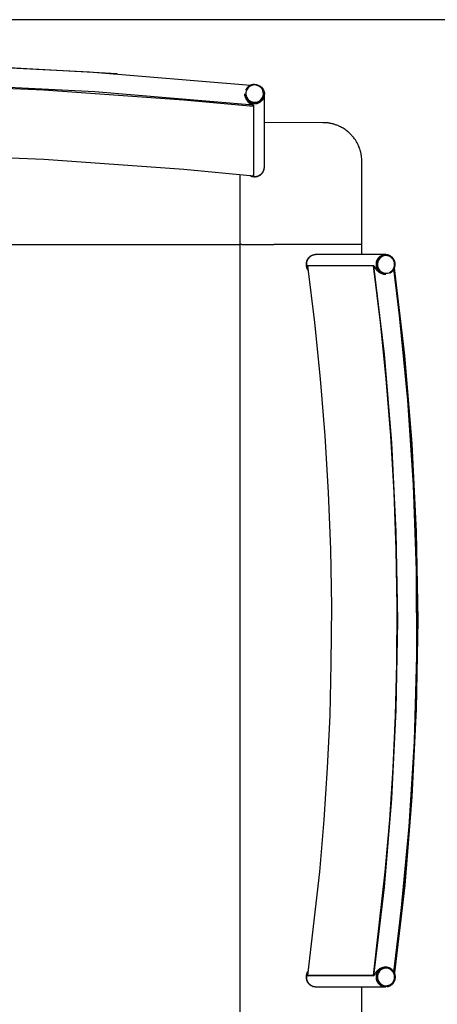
# Model space of a CAD drawing. Header units: millimetres. Extents: x -1470 to 7470, y -12049 to 6674.
# Tile 14 of 59: x 3249 to 3677, y -8387 to -7378. Entities that reach past the tile are written whole.
import ezdxf

# ---------------------------------------------------------------- set-up
doc = ezdxf.new("R2010")
doc.units = ezdxf.units.MM
doc.header["$LTSCALE"] = 10
doc.layers.get('0').update_dxf_attribs({"true_color": 0x000000})

msp = doc.modelspace()

# ---------------------------------------------------------------- linework, layer by layer
at = {"color": 1, "true_color": 0xff0000}
msp.add_lwpolyline([(-1470.5, -9176), (4470.5, -9176), (4470.5, -7377.8), (-1470.5, -7377.8)], close=True, dxfattribs=at)
at = {"color": 18, "linetype": 'Continuous', "lineweight": 25, "true_color": 0x000000}
for points in [[(3349.3, -7433.4), (3182.1, -7424.2), (3014.8, -7420.6), (2847.4, -7422.8), (2680.1, -7430.8), (2513.3, -7444.5)], [(3485.8, -7445.2), (3320.8, -7431.6), (3164.9, -7423.8), (3008.7, -7421.1), (2852.6, -7423.3), (2696.6, -7430.5), (2541, -7442.6), (2514.8, -7445.2)], [(3489, -7465.5), (3326.3, -7451.8), (3163.2, -7443.6), (3000, -7440.9), (2836.8, -7443.6), (2673.7, -7451.8), (2511, -7465.5)], [(2511.1, -7466.5), (2667.3, -7453.3), (2823.7, -7445.1), (2980.4, -7441.9), (3130.6, -7443.6), (3274.1, -7449.6), (3417.4, -7459.8), (3488.9, -7466.5)], [(3490, -7444.1), (3491.9, -7444.3), (3493.7, -7444.8), (3495.4, -7445.7), (3496.9, -7446.8), (3498.1, -7448.2), (3499.1, -7449.9), (3499.7, -7451.6), (3500, -7453.5), (3499.9, -7455.3), (3499.5, -7457.2), (3498.7, -7458.9), (3497.6, -7460.4), (3496.2, -7461.7), (3494.6, -7462.7), (3492.8, -7463.4), (3491, -7463.8), (3489, -7463.8), (3487.2, -7463.4), (3485.4, -7462.7), (3483.8, -7461.7), (3482.4, -7460.4), (3481.3, -7458.9), (3480.5, -7457.2), (3480.1, -7455.3), (3480, -7453.9)], [(3490, -7444.1), (3489.7, -7444.1), (3489.3, -7444.1), (3489, -7444.1), (3488.6, -7444.2), (3488.3, -7444.2), (3488, -7444.3), (3487.6, -7444.4), (3487.3, -7444.5), (3487, -7444.6), (3486.7, -7444.7), (3486.3, -7444.8), (3486, -7444.9), (3485.7, -7445), (3485.4, -7445.2), (3485.1, -7445.4), (3484.8, -7445.5), (3484.5, -7445.7), (3484.2, -7445.9), (3484, -7446.1), (3483.7, -7446.3), (3483.4, -7446.5), (3483.2, -7446.7), (3482.9, -7447), (3482.7, -7447.2), (3482.5, -7447.5), (3482.2, -7447.7), (3482, -7448), (3481.8, -7448.3), (3481.6, -7448.6), (3481.5, -7448.8), (3481.3, -7449.1), (3481.1, -7449.4), (3481, -7449.7)], [(3480, -7453.8), (3480, -7453.9)], [(3480.4, -7456.4), (3480, -7454.5), (3480, -7453.8)], [(3480, -7453.9), (3480, -7454)], [(3480, -7453.9), (3480, -7454.7), (3480.4, -7456.6)], [(3480, -7454), (3480.1, -7455.1), (3480.1, -7455.3), (3480.1, -7455.6), (3480.2, -7455.9), (3480.2, -7456.1), (3480.3, -7456.3), (3480.3, -7456.4), (3480.3, -7456.6), (3480.4, -7456.7), (3480.4, -7457), (3480.5, -7457.3), (3480.6, -7457.6), (3480.7, -7457.9), (3480.9, -7458.2), (3481, -7458.5), (3481.2, -7458.9), (3481.4, -7459.3), (3481.6, -7459.7), (3481.7, -7459.8), (3481.8, -7460), (3481.9, -7460.2), (3482.1, -7460.4), (3482.2, -7460.6), (3482.3, -7460.8), (3482.6, -7461.1), (3482.8, -7461.5), (3483, -7461.7), (3483.2, -7461.9), (3483.4, -7462.1), (3483.6, -7462.3), (3483.8, -7462.5), (3484, -7462.7), (3484.2, -7462.9), (3484.4, -7463), (3484.6, -7463.2), (3484.9, -7463.4), (3485.1, -7463.6), (3485.3, -7463.7), (3485.5, -7463.9), (3485.7, -7464), (3486, -7464.2), (3486.2, -7464.3), (3486.5, -7464.5), (3486.9, -7464.7), (3487.2, -7464.8), (3487.6, -7465), (3487.9, -7465.1), (3488.2, -7465.3), (3488.6, -7465.4), (3488.9, -7465.5), (3489, -7465.5)], [(3480.4, -7456.4), (3480.5, -7456.7), (3480.6, -7457), (3480.7, -7457.4), (3480.8, -7457.7), (3481, -7458), (3481.1, -7458.3), (3481.3, -7458.6), (3481.5, -7458.9), (3481.7, -7459.2), (3481.9, -7459.5), (3482.1, -7459.8), (3482.3, -7460), (3482.5, -7460.3), (3482.8, -7460.6), (3483, -7460.8), (3483.3, -7461.1), (3483.5, -7461.3), (3483.8, -7461.5), (3484.1, -7461.7), (3484.4, -7461.9), (3484.6, -7462.1), (3484.9, -7462.3), (3485.2, -7462.5), (3485.6, -7462.6), (3485.9, -7462.8), (3486.2, -7462.9), (3486.5, -7463), (3486.8, -7463.1), (3487.2, -7463.2), (3487.5, -7463.3), (3487.8, -7463.4), (3488.2, -7463.5), (3488.5, -7463.5), (3488.9, -7463.6), (3489.2, -7463.6), (3489.6, -7463.6), (3489.9, -7463.7), (3490.3, -7463.6), (3490.6, -7463.6), (3491, -7463.6), (3491.3, -7463.6), (3491.7, -7463.5), (3492, -7463.4), (3492.3, -7463.4), (3492.7, -7463.3), (3493, -7463.2), (3493.3, -7463.1), (3493.7, -7463), (3494, -7462.8), (3494.3, -7462.7), (3494.6, -7462.5), (3494.9, -7462.4), (3495.2, -7462.2), (3495.5, -7462), (3495.8, -7461.8), (3496.1, -7461.6), (3496.3, -7461.4), (3496.6, -7461.1), (3496.9, -7460.9), (3497.1, -7460.7), (3497.4, -7460.4), (3497.6, -7460.2), (3497.8, -7459.9), (3498, -7459.6), (3498.2, -7459.3), (3498.4, -7459), (3498.6, -7458.7), (3498.8, -7458.4), (3498.9, -7458.1), (3499.1, -7457.8), (3499.2, -7457.5), (3499.4, -7457.2), (3499.5, -7456.8), (3499.6, -7456.5), (3499.7, -7456.2), (3499.8, -7455.8), (3499.8, -7455.5), (3499.9, -7455.2), (3499.9, -7454.8), (3500, -7454.5), (3500, -7454.1), (3500, -7453.8)], [(3480.4, -7456.6), (3480.5, -7456.9), (3480.6, -7457.2), (3480.7, -7457.5), (3480.8, -7457.9), (3481, -7458.2), (3481.1, -7458.5), (3481.3, -7458.8), (3481.5, -7459.1), (3481.7, -7459.4), (3481.9, -7459.7), (3482.1, -7460), (3482.3, -7460.2), (3482.5, -7460.5), (3482.8, -7460.7), (3483, -7461), (3483.3, -7461.2), (3483.5, -7461.5), (3483.8, -7461.7), (3484.1, -7461.9), (3484.4, -7462.1), (3484.6, -7462.3), (3484.9, -7462.5), (3485.2, -7462.6), (3485.6, -7462.8), (3485.9, -7462.9), (3486.2, -7463.1), (3486.5, -7463.2), (3486.8, -7463.3), (3487.2, -7463.4), (3487.5, -7463.5), (3487.8, -7463.6), (3488.2, -7463.7), (3488.5, -7463.7), (3488.9, -7463.8), (3489.2, -7463.8), (3489.6, -7463.8), (3489.9, -7463.8), (3490.3, -7463.8), (3490.6, -7463.8), (3491, -7463.8), (3491.3, -7463.7), (3491.7, -7463.7), (3492, -7463.6), (3492.3, -7463.5), (3492.7, -7463.5), (3493, -7463.4), (3493.3, -7463.2), (3493.7, -7463.1), (3494, -7463), (3494.3, -7462.8), (3494.6, -7462.7), (3494.9, -7462.5), (3495.2, -7462.4), (3495.5, -7462.2), (3495.8, -7462), (3496.1, -7461.8), (3496.3, -7461.5), (3496.6, -7461.3), (3496.9, -7461.1), (3497.1, -7460.8), (3497.4, -7460.6), (3497.6, -7460.3), (3497.8, -7460.1), (3498, -7459.8), (3498.2, -7459.5), (3498.4, -7459.2), (3498.6, -7458.9), (3498.8, -7458.6), (3498.9, -7458.3), (3499.1, -7458), (3499.2, -7457.7), (3499.4, -7457.3), (3499.5, -7457), (3499.6, -7456.7), (3499.7, -7456.4), (3499.8, -7456), (3499.8, -7455.7), (3499.9, -7455.3), (3499.9, -7455), (3500, -7454.6), (3500, -7454.3), (3500, -7453.9)], [(3500, -7453.9), (3500, -7453.8)], [(3500, -7528.6), (3500, -7453.9)], [(3488.9, -7466.5), (3489, -7465.5)], [(3488.9, -7466.5), (3488.9, -7537.7)], [(3489, -7465.5), (3489, -7536.7)], [(3600, -7608.2), (3599.9, -7525.4), (3599.9, -7522.5), (3599.8, -7521.2), (3599.8, -7519.9), (3599.6, -7518.6), (3599.5, -7517.3), (3599.3, -7516.5), (3599.2, -7515.7), (3599, -7514.9), (3598.9, -7514.2), (3598.7, -7513.4), (3598.5, -7512.6), (3598.3, -7511.9), (3598, -7511.1), (3597.8, -7510.4), (3597.5, -7509.6), (3597.2, -7508.9), (3597, -7508.1), (3596.6, -7507.4), (3596.3, -7506.7), (3596, -7505.9), (3595.6, -7505.2), (3595.3, -7504.5), (3594.9, -7503.8), (3594.5, -7503.1), (3594, -7502.4), (3593.6, -7501.7), (3593.2, -7501), (3592.7, -7500.3), (3592.2, -7499.7), (3591.7, -7499), (3591.2, -7498.3), (3590.7, -7497.7), (3590.1, -7497.1), (3589.6, -7496.4), (3589, -7495.8), (3588.4, -7495.2), (3587.8, -7494.6), (3587, -7493.8), (3586.2, -7493.1), (3585.3, -7492.3), (3584.4, -7491.6), (3583.5, -7490.9), (3582.6, -7490.3), (3581.7, -7489.7), (3580.8, -7489.1), (3579.9, -7488.6), (3579, -7488.1), (3578.1, -7487.6), (3577.1, -7487.1), (3576.5, -7486.8), (3575.8, -7486.5), (3575.1, -7486.2), (3574.4, -7486), (3573.7, -7485.7), (3573, -7485.5), (3572.3, -7485.2), (3571.6, -7485), (3570.9, -7484.8), (3570.1, -7484.6), (3569.3, -7484.4), (3568.5, -7484.2), (3567.8, -7484), (3567, -7483.9), (3566.2, -7483.7), (3565.4, -7483.6), (3564.7, -7483.5), (3564, -7483.5), (3562.6, -7483.4), (3561.2, -7483.3), (3559.8, -7483.3), (3500, -7483.2)], [(2511.1, -7537.7), (2667.3, -7524.5), (2823.7, -7516.3), (2980.4, -7513.2), (3130.6, -7514.9), (3274.1, -7520.8), (3417.4, -7531), (3488.9, -7537.7)], [(3485.1, -7537.4), (3485.4, -7537.5), (3485.7, -7537.7), (3486, -7537.8), (3486.4, -7538), (3486.7, -7538.1), (3487, -7538.2), (3487.3, -7538.3), (3487.7, -7538.4), (3488, -7538.5), (3488.4, -7538.5), (3488.7, -7538.6), (3489, -7538.6), (3489.4, -7538.6), (3489.7, -7538.7), (3490.1, -7538.7), (3490.4, -7538.7), (3490.8, -7538.6), (3491.1, -7538.6), (3491.4, -7538.6), (3491.8, -7538.5), (3492.1, -7538.4), (3492.5, -7538.4), (3492.8, -7538.3), (3493.1, -7538.2), (3493.4, -7538.1), (3493.8, -7537.9), (3494.1, -7537.8), (3494.4, -7537.6), (3494.7, -7537.5), (3495, -7537.3), (3495.3, -7537.1), (3495.6, -7537), (3495.9, -7536.8), (3496.2, -7536.6), (3496.4, -7536.3), (3496.7, -7536.1), (3496.9, -7535.9), (3497.2, -7535.6), (3497.4, -7535.4), (3497.6, -7535.1), (3497.9, -7534.9), (3498.1, -7534.6), (3498.3, -7534.3), (3498.5, -7534), (3498.6, -7533.7), (3498.8, -7533.4), (3499, -7533.1), (3499.1, -7532.8), (3499.2, -7532.5), (3499.4, -7532.2), (3499.5, -7531.8), (3499.6, -7531.5), (3499.7, -7531.2), (3499.8, -7530.8), (3499.8, -7530.5), (3499.9, -7530.2), (3499.9, -7529.8), (3500, -7529.5), (3500, -7529.1), (3500, -7528.8)], [(3485.8, -7537.5), (3486.1, -7537.7), (3486.4, -7537.8), (3486.7, -7537.9), (3487.1, -7538), (3487.4, -7538.1), (3487.7, -7538.2), (3488.1, -7538.3), (3488.4, -7538.4), (3488.7, -7538.4), (3489.1, -7538.4), (3489.4, -7538.5), (3489.8, -7538.5), (3490.1, -7538.5), (3490.5, -7538.5), (3490.8, -7538.5), (3491.1, -7538.4), (3491.5, -7538.4), (3491.8, -7538.3), (3492.2, -7538.2), (3492.5, -7538.2), (3492.8, -7538.1), (3493.2, -7538), (3493.5, -7537.9), (3493.8, -7537.7), (3494.1, -7537.6), (3494.4, -7537.5), (3494.7, -7537.3), (3495, -7537.1), (3495.3, -7536.9), (3495.6, -7536.8), (3495.9, -7536.6), (3496.2, -7536.4), (3496.4, -7536.1), (3496.7, -7535.9), (3496.9, -7535.7), (3497.2, -7535.4), (3497.4, -7535.2), (3497.6, -7534.9), (3497.9, -7534.7), (3498.1, -7534.4), (3498.3, -7534.1), (3498.5, -7533.8), (3498.6, -7533.5), (3498.8, -7533.2), (3499, -7532.9), (3499.1, -7532.6), (3499.2, -7532.3), (3499.4, -7532), (3499.5, -7531.7), (3499.6, -7531.3), (3499.7, -7531), (3499.8, -7530.7), (3499.8, -7530.3), (3499.9, -7530), (3499.9, -7529.6), (3500, -7529.3), (3500, -7529), (3500, -7528.6)], [(3485.8, -7537.5), (3486.1, -7537.7), (3486.4, -7537.8), (3486.7, -7537.9), (3487.1, -7538), (3487.4, -7538.1), (3487.7, -7538.2), (3488.1, -7538.3), (3488.4, -7538.4), (3488.7, -7538.4), (3489.1, -7538.4), (3489.4, -7538.5), (3489.8, -7538.5), (3490.1, -7538.5), (3490.5, -7538.5), (3490.8, -7538.4), (3491.1, -7538.4), (3491.5, -7538.4), (3491.8, -7538.3), (3492.2, -7538.2), (3492.5, -7538.2), (3492.8, -7538.1), (3493.2, -7538), (3493.5, -7537.9), (3493.8, -7537.7), (3494.1, -7537.6), (3494.4, -7537.5), (3494.7, -7537.3), (3495, -7537.1), (3495.3, -7536.9), (3495.6, -7536.8), (3495.9, -7536.6), (3496.2, -7536.4), (3496.4, -7536.1), (3496.7, -7535.9), (3496.9, -7535.7), (3497.2, -7535.4), (3497.4, -7535.2), (3497.6, -7534.9), (3497.9, -7534.7), (3498.1, -7534.4), (3498.3, -7534.1), (3498.5, -7533.8), (3498.6, -7533.5), (3498.8, -7533.2), (3499, -7532.9), (3499.1, -7532.6), (3499.2, -7532.3), (3499.4, -7532), (3499.5, -7531.7), (3499.6, -7531.3), (3499.7, -7531), (3499.8, -7530.7), (3499.8, -7530.3), (3499.9, -7530), (3499.9, -7529.6), (3500, -7529.3), (3500, -7529), (3500, -7528.6)], [(3500, -7528.8), (3500, -7528.6)], [(3475, -7536.4), (3475, -7606.2)], [(3475, -7536.4), (3475, -7573.5)], [(3488.9, -7537.7), (3489, -7536.7)], [(2575, -7608.2), (3474.8, -7608.2)], [(3475, -7606.2), (3475, -7608.2)], [(3475, -7608.2), (3475, -8953.2)], [(3476.4, -7608.2), (3476, -7608.2)], [(3477, -7608.2), (3476.4, -7608.2)], [(3477, -7608.2), (3509.6, -7608.2)], [(3590, -7608.2), (3509.6, -7608.2)], [(3600, -7608.2), (3590, -7608.2)], [(3600, -7618.5), (3600, -7608.2)], [(3552.5, -7618.5), (3552.2, -7618.5), (3551.9, -7618.6), (3551.5, -7618.6), (3551.2, -7618.6), (3550.8, -7618.7), (3550.5, -7618.8), (3550.1, -7618.9), (3549.8, -7619), (3549.5, -7619.1), (3549.2, -7619.2), (3548.8, -7619.3), (3548.5, -7619.5), (3548.2, -7619.6), (3547.9, -7619.8), (3547.6, -7619.9), (3547.3, -7620.1), (3547, -7620.3), (3546.7, -7620.5), (3546.5, -7620.7), (3546.2, -7621), (3545.9, -7621.2), (3545.7, -7621.4), (3545.4, -7621.7), (3545.2, -7621.9), (3545, -7622.2), (3544.8, -7622.5), (3544.6, -7622.8), (3544.4, -7623.1), (3544.2, -7623.3), (3544, -7623.6), (3543.8, -7624), (3543.7, -7624.3), (3543.6, -7624.6), (3543.4, -7624.9), (3543.3, -7625.2), (3543.2, -7625.6), (3543.1, -7625.9), (3543, -7626.2), (3542.9, -7626.6), (3542.9, -7626.9), (3542.8, -7627.3), (3542.8, -7627.6), (3542.8, -7627.9), (3542.7, -7628.3), (3542.7, -7628.6), (3542.8, -7629), (3542.8, -7629.3), (3542.8, -7629.7), (3542.9, -7630), (3542.9, -7630.4), (3543, -7630.7), (3543.1, -7631), (3543.2, -7631.4), (3543.3, -7631.7), (3543.4, -7632), (3543.5, -7632.4), (3543.6, -7632.7), (3543.8, -7633), (3543.9, -7633.3), (3544.1, -7633.6), (3544.3, -7633.9), (3544.5, -7634.2), (3544.7, -7634.5)], [(3552.8, -7618.5), (3552.4, -7618.5), (3552.1, -7618.6), (3551.7, -7618.6), (3551.4, -7618.6), (3551, -7618.7), (3550.7, -7618.8), (3550.4, -7618.9), (3550, -7619), (3549.7, -7619.1), (3549.4, -7619.2), (3549.1, -7619.3), (3548.8, -7619.4), (3548.4, -7619.6), (3548.1, -7619.8), (3547.8, -7619.9), (3547.5, -7620.1), (3547.3, -7620.3), (3547, -7620.5), (3546.7, -7620.7), (3546.4, -7620.9), (3546.2, -7621.2), (3545.9, -7621.4), (3545.7, -7621.6), (3545.5, -7621.9), (3545.2, -7622.2), (3545, -7622.4), (3544.8, -7622.7), (3544.6, -7623), (3544.4, -7623.3), (3544.3, -7623.6), (3544.1, -7623.9), (3543.9, -7624.2), (3543.8, -7624.5), (3543.7, -7624.8), (3543.5, -7625.1), (3543.4, -7625.5), (3543.3, -7625.8), (3543.2, -7626.1), (3543.2, -7626.5), (3543.1, -7626.8), (3543, -7627.2), (3543, -7627.5), (3543, -7627.8), (3543, -7628.2), (3543, -7628.5), (3543, -7628.9), (3543, -7629.2), (3543, -7629.6), (3543.1, -7629.9), (3543.1, -7630.2), (3543.2, -7630.6), (3543.2, -7630.9), (3543.3, -7631.3), (3543.4, -7631.6), (3543.5, -7631.9), (3543.7, -7632.2), (3543.8, -7632.5), (3543.9, -7632.9), (3544.1, -7633.2), (3544.3, -7633.5), (3544.4, -7633.8), (3544.6, -7634.1)], [(3552.8, -7618.5), (3552.4, -7618.5), (3552.1, -7618.6), (3551.7, -7618.6), (3551.4, -7618.7), (3551, -7618.7), (3550.7, -7618.8), (3550.3, -7618.9), (3550, -7619), (3549.7, -7619.1), (3549.4, -7619.2), (3549, -7619.3), (3548.7, -7619.5), (3548.4, -7619.6), (3548.1, -7619.8), (3547.8, -7620), (3547.5, -7620.2), (3547.2, -7620.3), (3546.9, -7620.6), (3546.7, -7620.8), (3546.4, -7621), (3546.1, -7621.2), (3545.9, -7621.5), (3545.6, -7621.7), (3545.4, -7622), (3545.2, -7622.3), (3545, -7622.5), (3544.8, -7622.8), (3544.6, -7623.1), (3544.4, -7623.4), (3544.2, -7623.7), (3544, -7624), (3543.9, -7624.3), (3543.8, -7624.6), (3543.6, -7625), (3543.5, -7625.3), (3543.4, -7625.6), (3543.3, -7626), (3543.2, -7626.3), (3543.1, -7626.6), (3543.1, -7627), (3543, -7627.3), (3543, -7627.7), (3543, -7628), (3543, -7628.4), (3543, -7628.7), (3543, -7629.1), (3543, -7629.4), (3543, -7629.8), (3543.1, -7630.1), (3543.2, -7630.5), (3543.2, -7630.8), (3543.3, -7631.1), (3543.4, -7631.5), (3543.5, -7631.8), (3543.6, -7632.1), (3543.8, -7632.5), (3543.9, -7632.8), (3544.1, -7633.1), (3544.2, -7633.4), (3544.4, -7633.7), (3544.6, -7634), (3544.8, -7634.3)], [(3552.8, -7618.5), (3552.5, -7618.5)], [(3624.2, -7618.5), (3552.8, -7618.5)], [(3624.2, -7618.5), (3623.8, -7618.5), (3623.5, -7618.6), (3623.1, -7618.6), (3622.8, -7618.6), (3622.5, -7618.7), (3622.1, -7618.8), (3621.8, -7618.9), (3621.4, -7619), (3621.1, -7619.1), (3620.8, -7619.2), (3620.5, -7619.3), (3620.2, -7619.5), (3619.8, -7619.6), (3619.5, -7619.8), (3619.2, -7619.9), (3618.9, -7620.1), (3618.6, -7620.3), (3618.4, -7620.5), (3618.1, -7620.7), (3617.8, -7621), (3617.6, -7621.2), (3617.3, -7621.4), (3617.1, -7621.7), (3616.8, -7621.9), (3616.6, -7622.2), (3616.4, -7622.5), (3616.2, -7622.8), (3616, -7623), (3615.8, -7623.3), (3615.6, -7623.6), (3615.5, -7624), (3615.3, -7624.3), (3615.2, -7624.6), (3615, -7624.9), (3614.9, -7625.2), (3614.8, -7625.6), (3614.7, -7625.9), (3614.6, -7626.2), (3614.6, -7626.6), (3614.5, -7626.9), (3614.5, -7627.3), (3614.4, -7627.6), (3614.4, -7627.9), (3614.4, -7628.3), (3614.4, -7628.6), (3614.4, -7629), (3614.4, -7629.3), (3614.4, -7629.7), (3614.5, -7630), (3614.5, -7630.4), (3614.6, -7630.7), (3614.7, -7631), (3614.8, -7631.4), (3614.9, -7631.7), (3615, -7632), (3615.1, -7632.4), (3615.3, -7632.7), (3615.4, -7633), (3615.6, -7633.3), (3615.8, -7633.6), (3615.9, -7633.9), (3616.1, -7634.2), (3616.3, -7634.5), (3616.5, -7634.7), (3616.8, -7635), (3617, -7635.3), (3617.2, -7635.5), (3617.5, -7635.8), (3617.7, -7636), (3618, -7636.2), (3618.3, -7636.5), (3618.5, -7636.7), (3618.8, -7636.9), (3619.1, -7637), (3619.4, -7637.2), (3619.7, -7637.4), (3620, -7637.5), (3620.4, -7637.7), (3620.7, -7637.8), (3621, -7637.9), (3621.3, -7638.1), (3621.7, -7638.2), (3622, -7638.2), (3622.3, -7638.3), (3622.7, -7638.4), (3623, -7638.4), (3623.4, -7638.5), (3623.7, -7638.5)], [(3624.2, -7618.5), (3623.8, -7618.5), (3623.5, -7618.6), (3623.1, -7618.6), (3622.8, -7618.6), (3622.5, -7618.7), (3622.1, -7618.8), (3621.8, -7618.9), (3621.4, -7619), (3621.1, -7619.1), (3620.8, -7619.2), (3620.5, -7619.3), (3620.1, -7619.5), (3619.8, -7619.6), (3619.5, -7619.8), (3619.2, -7620), (3618.9, -7620.1), (3618.6, -7620.3), (3618.3, -7620.5), (3618.1, -7620.8), (3617.8, -7621), (3617.5, -7621.2), (3617.3, -7621.5), (3617.1, -7621.7), (3616.8, -7622), (3616.6, -7622.2), (3616.4, -7622.5), (3616.2, -7622.8), (3616, -7623.1), (3615.8, -7623.4), (3615.6, -7623.7), (3615.5, -7624), (3615.3, -7624.3), (3615.2, -7624.6), (3615, -7624.9), (3614.9, -7625.3), (3614.8, -7625.6), (3614.7, -7625.9), (3614.6, -7626.3), (3614.6, -7626.6), (3614.5, -7627), (3614.4, -7627.3), (3614.4, -7627.7), (3614.4, -7628), (3614.4, -7628.3), (3614.4, -7628.7), (3614.4, -7629), (3614.4, -7629.4), (3614.4, -7629.7), (3614.5, -7630.1), (3614.6, -7630.4), (3614.6, -7630.8), (3614.7, -7631.1), (3614.8, -7631.4), (3614.9, -7631.8), (3615, -7632.1), (3615.2, -7632.4), (3615.3, -7632.7), (3615.5, -7633.1), (3615.6, -7633.4), (3615.8, -7633.7), (3616, -7634), (3616.2, -7634.3), (3616.4, -7634.5), (3616.6, -7634.8), (3616.8, -7635.1), (3617.1, -7635.3), (3617.3, -7635.6), (3617.5, -7635.8), (3617.8, -7636.1), (3618.1, -7636.3), (3618.3, -7636.5), (3618.6, -7636.7), (3618.9, -7636.9), (3619.2, -7637.1), (3619.5, -7637.3), (3619.8, -7637.4), (3620.1, -7637.6), (3620.5, -7637.7), (3620.8, -7637.9), (3621.1, -7638), (3621.4, -7638.1), (3621.8, -7638.2), (3622.1, -7638.3), (3622.5, -7638.3), (3622.8, -7638.4), (3623.1, -7638.4), (3623.5, -7638.5), (3623.8, -7638.5), (3624.2, -7638.5)], [(3624.4, -7618.5), (3624.1, -7618.5), (3623.7, -7618.6), (3623.4, -7618.6), (3623, -7618.6), (3622.7, -7618.7), (3622.3, -7618.8), (3622, -7618.9), (3621.7, -7618.9), (3621.4, -7619.1), (3621, -7619.2), (3620.7, -7619.3), (3620.4, -7619.4), (3620.1, -7619.6), (3619.8, -7619.7), (3619.5, -7619.9), (3619.2, -7620.1), (3618.9, -7620.3), (3618.6, -7620.5), (3618.3, -7620.7), (3618.1, -7620.9), (3617.8, -7621.2), (3617.6, -7621.4), (3617.3, -7621.6), (3617.1, -7621.9), (3616.9, -7622.2), (3616.6, -7622.4), (3616.4, -7622.7), (3616.2, -7623), (3616.1, -7623.3), (3615.9, -7623.6), (3615.7, -7623.9), (3615.6, -7624.2), (3615.4, -7624.5), (3615.3, -7624.8), (3615.2, -7625.1), (3615.1, -7625.5), (3615, -7625.8), (3614.9, -7626.1), (3614.8, -7626.5), (3614.7, -7626.8), (3614.7, -7627.1), (3614.6, -7627.5), (3614.6, -7627.8), (3614.6, -7628.2), (3614.6, -7628.5), (3614.6, -7628.9), (3614.6, -7629.2), (3614.6, -7629.6), (3614.7, -7629.9), (3614.7, -7630.2), (3614.8, -7630.6), (3614.9, -7630.9), (3615, -7631.3), (3615.1, -7631.6), (3615.2, -7631.9), (3615.3, -7632.2), (3615.4, -7632.5), (3615.6, -7632.9), (3615.7, -7633.2), (3615.9, -7633.5), (3616.1, -7633.8), (3616.2, -7634.1), (3616.4, -7634.3), (3616.6, -7634.6), (3616.9, -7634.9), (3617.1, -7635.2), (3617.3, -7635.4), (3617.6, -7635.7), (3617.8, -7635.9), (3618.1, -7636.1), (3618.3, -7636.3), (3618.6, -7636.6), (3618.9, -7636.8), (3619.2, -7636.9), (3619.5, -7637.1), (3619.8, -7637.3), (3620.1, -7637.5), (3620.4, -7637.6), (3620.7, -7637.7), (3621, -7637.9), (3621.4, -7638), (3621.7, -7638.1), (3622, -7638.2), (3622.3, -7638.3), (3622.7, -7638.3), (3623, -7638.4), (3623.4, -7638.5), (3623.7, -7638.5), (3624.1, -7638.5), (3624.4, -7638.5)], [(3624.4, -7618.5), (3624.2, -7618.5)], [(3628.6, -7637.5), (3628.9, -7637.3), (3629.2, -7637.1), (3629.5, -7636.9), (3629.7, -7636.7), (3630, -7636.5), (3630.3, -7636.3), (3630.6, -7636.1), (3630.8, -7635.9), (3631.1, -7635.6), (3631.3, -7635.4), (3631.5, -7635.1), (3631.8, -7634.8), (3632, -7634.6), (3632.2, -7634.3), (3632.4, -7634), (3632.6, -7633.7), (3632.7, -7633.4), (3632.9, -7633.1), (3633.1, -7632.8), (3633.2, -7632.5), (3633.3, -7632.1), (3633.4, -7631.8), (3633.5, -7631.5), (3633.6, -7631.1), (3633.7, -7630.8), (3633.8, -7630.5), (3633.9, -7630.1), (3633.9, -7629.8), (3633.9, -7629.4), (3634, -7629.1), (3634, -7628.7), (3634, -7628.4), (3634, -7628), (3633.9, -7627.7), (3633.9, -7627.3), (3633.9, -7627), (3633.8, -7626.6), (3633.7, -7626.3), (3633.6, -7626), (3633.5, -7625.6), (3633.4, -7625.3), (3633.3, -7625), (3633.2, -7624.6), (3633, -7624.3), (3632.9, -7624), (3632.7, -7623.7), (3632.6, -7623.4), (3632.4, -7623.1), (3632.2, -7622.8), (3632, -7622.5), (3631.8, -7622.3), (3631.5, -7622), (3631.3, -7621.7), (3631.1, -7621.5), (3630.8, -7621.2), (3630.6, -7621), (3630.3, -7620.8), (3630, -7620.6), (3629.7, -7620.4), (3629.4, -7620.2), (3629.1, -7620), (3628.8, -7619.8), (3628.5, -7619.6), (3628.2, -7619.5), (3627.9, -7619.3), (3627.6, -7619.2), (3627.3, -7619.1), (3626.9, -7619), (3626.6, -7618.9), (3626.3, -7618.8), (3625.9, -7618.7), (3625.6, -7618.7), (3625.2, -7618.6), (3624.9, -7618.6), (3624.5, -7618.5), (3624.2, -7618.5)], [(3544.3, -7630), (3545.3, -7629.9)], [(3611.4, -7630), (3544.3, -7630)], [(3544.3, -7630), (3551.4, -7687.9), (3557.3, -7745.9), (3562, -7804.1), (3565.4, -7862.3), (3567.6, -7920.6), (3568.6, -7978.9), (3568.2, -8037.3), (3566.9, -8090.7), (3564.4, -8144.2), (3561, -8197.5), (3556.4, -8250.8), (3544.3, -8357)], [(3612.3, -7629.9), (3545.3, -7629.9)], [(3611.4, -7630), (3612.3, -7629.9)], [(3611.4, -7630), (3618.5, -7687.9), (3624.4, -7745.9), (3629.1, -7804.1), (3632.5, -7862.3), (3634.7, -7920.6), (3635.7, -7978.9), (3635.3, -8037.3), (3634, -8090.7), (3631.5, -8144.2), (3628.1, -8197.5), (3623.5, -8250.8), (3611.4, -8357)], [(3612.3, -8357.2), (3623, -8266.6), (3630.6, -8175.7), (3635.1, -8084.7), (3636.7, -7993.5), (3635.1, -7902.4), (3630.6, -7811.3), (3623, -7720.4), (3612.3, -7629.9)], [(3612.3, -7629.9), (3612.5, -7630.2), (3612.6, -7630.5), (3612.7, -7630.7), (3612.8, -7631), (3613, -7631.3), (3613.1, -7631.6), (3613.2, -7631.8), (3613.4, -7632.1), (3613.6, -7632.4), (3613.8, -7632.7), (3613.9, -7632.9), (3614.1, -7633.2), (3614.3, -7633.5), (3614.6, -7633.7), (3614.8, -7634), (3615, -7634.2), (3615.3, -7634.6), (3615.7, -7634.9), (3616, -7635.2), (3616.4, -7635.6), (3616.6, -7635.7), (3616.8, -7635.9), (3617, -7636), (3617.2, -7636.2), (3617.4, -7636.3), (3617.6, -7636.5), (3617.8, -7636.6), (3618.1, -7636.7), (3618.4, -7636.9), (3618.7, -7637.1), (3619.1, -7637.3), (3619.5, -7637.5), (3619.8, -7637.6), (3620.2, -7637.8), (3620.6, -7637.9), (3621, -7638), (3621.3, -7638.1), (3621.6, -7638.2), (3622, -7638.3), (3622.1, -7638.4), (3622.3, -7638.4), (3622.5, -7638.4), (3622.6, -7638.4), (3622.8, -7638.5), (3622.9, -7638.5), (3623.1, -7638.5), (3623.3, -7638.5), (3623.4, -7638.5), (3623.5, -7638.5), (3623.6, -7638.5), (3623.7, -7638.5), (3624.1, -7638.5)], [(3632.5, -7633.5), (3638.9, -7685), (3644.9, -7743.1), (3649.7, -7801.2), (3653.2, -7859.4), (3655.4, -7917.7), (3656.4, -7976.1), (3656.2, -8034.4), (3654.9, -8087.9), (3652.5, -8141.3), (3649.1, -8194.6), (3644.7, -8247.9), (3632.7, -8353.6)], [(3632.7, -8353.7), (3640.3, -8291.2), (3648.4, -8204.2), (3653.7, -8116.9), (3656.2, -8029.6), (3655.9, -7942.2), (3652.9, -7854.8), (3647.1, -7767.6), (3638.6, -7680.7), (3632.7, -7633.1)], [(3633.6, -8354.3), (3644.1, -8264.4), (3651.5, -8174.1), (3656, -8083.7), (3657.5, -7993.1), (3655.9, -7902.6), (3651.4, -7812.2), (3643.9, -7721.9), (3633.3, -7632)], [(3623.7, -7638.5), (3624.2, -7638.5)], [(3624.2, -7638.5), (3624.4, -7638.5)], [(3624.2, -7638.5), (3624.2, -7638.5)], [(3624.2, -8348.6), (3623.2, -8348.6), (3623, -8348.6), (3622.8, -8348.6), (3622.6, -8348.7), (3622.3, -8348.7), (3622.2, -8348.7), (3622, -8348.7), (3621.9, -8348.8), (3621.7, -8348.8), (3621.4, -8348.9), (3621.1, -8349), (3620.8, -8349), (3620.5, -8349.1), (3620.2, -8349.3), (3620, -8349.4), (3619.5, -8349.5), (3619.1, -8349.7), (3618.7, -8349.9), (3618.3, -8350.1), (3618.1, -8350.3), (3617.9, -8350.4), (3617.6, -8350.6), (3617.2, -8350.9), (3616.8, -8351.1), (3616.6, -8351.3), (3616.4, -8351.5), (3616.2, -8351.7), (3615.9, -8351.9), (3615.7, -8352.1), (3615.5, -8352.3), (3615.3, -8352.5), (3615.1, -8352.7), (3614.9, -8352.9), (3614.7, -8353.1), (3614.6, -8353.3), (3614.4, -8353.5), (3614.2, -8353.7), (3614.1, -8354), (3613.9, -8354.2), (3613.7, -8354.4), (3613.5, -8354.7), (3613.3, -8355.1), (3613.1, -8355.4), (3613, -8355.8), (3612.8, -8356.1), (3612.6, -8356.4), (3612.5, -8356.8), (3612.3, -8357.2)], [(3624.2, -8348.5), (3623.8, -8348.5), (3623.5, -8348.6), (3623.2, -8348.6), (3622.8, -8348.6), (3622.5, -8348.7), (3622.1, -8348.8), (3621.8, -8348.9), (3621.5, -8348.9), (3621.1, -8349.1), (3620.8, -8349.2), (3620.5, -8349.3), (3620.2, -8349.4), (3619.9, -8349.6), (3619.6, -8349.7), (3619.3, -8349.9), (3619, -8350.1), (3618.7, -8350.3), (3618.4, -8350.5), (3618.1, -8350.7), (3617.9, -8350.9), (3617.6, -8351.2), (3617.3, -8351.4), (3617.1, -8351.6), (3616.9, -8351.9), (3616.6, -8352.2), (3616.4, -8352.4), (3616.2, -8352.7), (3616, -8353), (3615.8, -8353.3), (3615.7, -8353.6), (3615.5, -8353.9), (3615.3, -8354.2), (3615.2, -8354.5), (3615.1, -8354.8), (3614.9, -8355.1), (3614.8, -8355.5), (3614.7, -8355.8), (3614.6, -8356.1), (3614.6, -8356.5), (3614.5, -8356.8), (3614.5, -8357.1), (3614.4, -8357.5), (3614.4, -8357.8), (3614.4, -8358.2), (3614.4, -8358.5), (3614.4, -8358.9), (3614.4, -8359.2), (3614.4, -8359.6), (3614.5, -8359.9), (3614.5, -8360.2), (3614.6, -8360.6), (3614.6, -8360.9), (3614.7, -8361.3), (3614.8, -8361.6), (3614.9, -8361.9), (3615.1, -8362.2), (3615.2, -8362.5), (3615.3, -8362.9), (3615.5, -8363.2), (3615.7, -8363.5), (3615.8, -8363.8), (3616, -8364.1), (3616.2, -8364.3), (3616.4, -8364.6), (3616.6, -8364.9), (3616.9, -8365.2), (3617.1, -8365.4), (3617.3, -8365.7), (3617.6, -8365.9), (3617.9, -8366.1), (3618.1, -8366.3), (3618.4, -8366.6), (3618.7, -8366.8), (3619, -8366.9), (3619.3, -8367.1), (3619.6, -8367.3), (3619.9, -8367.5), (3620.2, -8367.6), (3620.5, -8367.7), (3620.8, -8367.9), (3621.1, -8368), (3621.5, -8368.1), (3621.8, -8368.2), (3622.1, -8368.3), (3622.5, -8368.3), (3622.8, -8368.4), (3623.2, -8368.5), (3623.5, -8368.5), (3623.8, -8368.5), (3624.2, -8368.5)], [(3624.2, -8348.5), (3623.8, -8348.5), (3623.5, -8348.6), (3623.1, -8348.6), (3622.8, -8348.6), (3622.5, -8348.7), (3622.1, -8348.8), (3621.8, -8348.9), (3621.4, -8349), (3621.1, -8349.1), (3620.8, -8349.2), (3620.5, -8349.3), (3620.1, -8349.5), (3619.8, -8349.6), (3619.5, -8349.8), (3619.2, -8350), (3618.9, -8350.1), (3618.6, -8350.3), (3618.3, -8350.5), (3618.1, -8350.8), (3617.8, -8351), (3617.5, -8351.2), (3617.3, -8351.5), (3617.1, -8351.7), (3616.8, -8352), (3616.6, -8352.2), (3616.4, -8352.5), (3616.2, -8352.8), (3616, -8353.1), (3615.8, -8353.4), (3615.6, -8353.7), (3615.5, -8354), (3615.3, -8354.3), (3615.2, -8354.6), (3615, -8354.9), (3614.9, -8355.3), (3614.8, -8355.6), (3614.7, -8355.9), (3614.6, -8356.3), (3614.6, -8356.6), (3614.5, -8357), (3614.4, -8357.3), (3614.4, -8357.7), (3614.4, -8358), (3614.4, -8358.3), (3614.4, -8358.7), (3614.4, -8359), (3614.4, -8359.4), (3614.4, -8359.7), (3614.5, -8360.1), (3614.6, -8360.4), (3614.6, -8360.8), (3614.7, -8361.1), (3614.8, -8361.4), (3614.9, -8361.8), (3615, -8362.1), (3615.2, -8362.4), (3615.3, -8362.7), (3615.5, -8363.1), (3615.6, -8363.4), (3615.8, -8363.7), (3616, -8364), (3616.2, -8364.3), (3616.4, -8364.5), (3616.6, -8364.8), (3616.8, -8365.1), (3617.1, -8365.3), (3617.3, -8365.6), (3617.5, -8365.8), (3617.8, -8366.1), (3618.1, -8366.3), (3618.3, -8366.5), (3618.6, -8366.7), (3618.9, -8366.9), (3619.2, -8367.1), (3619.5, -8367.3), (3619.8, -8367.4), (3620.1, -8367.6), (3620.5, -8367.7), (3620.8, -8367.9), (3621.1, -8368), (3621.4, -8368.1), (3621.8, -8368.2), (3622.1, -8368.3), (3622.5, -8368.3), (3622.8, -8368.4), (3623.1, -8368.4), (3623.5, -8368.5), (3623.8, -8368.5), (3624.2, -8368.5)], [(3624.4, -8348.5), (3624.2, -8348.5)], [(3624.2, -8348.5), (3624.2, -8348.5)], [(3625.8, -8368.4), (3626.1, -8368.4), (3626.5, -8368.3), (3626.8, -8368.2), (3627.1, -8368.1), (3627.5, -8368), (3627.8, -8367.9), (3628.1, -8367.7), (3628.4, -8367.6), (3628.7, -8367.5), (3629.1, -8367.3), (3629.4, -8367.1), (3629.7, -8366.9), (3629.9, -8366.7), (3630.2, -8366.5), (3630.5, -8366.3), (3630.8, -8366.1), (3631, -8365.9), (3631.3, -8365.6), (3631.5, -8365.4), (3631.8, -8365.1), (3632, -8364.8), (3632.2, -8364.6), (3632.4, -8364.3), (3632.6, -8364), (3632.8, -8363.7), (3633, -8363.4), (3633.1, -8363.1), (3633.3, -8362.8), (3633.4, -8362.4), (3633.5, -8362.1), (3633.7, -8361.8), (3633.8, -8361.5), (3633.9, -8361.1), (3633.9, -8360.8), (3634, -8360.5), (3634.1, -8360.1), (3634.1, -8359.8), (3634.2, -8359.4), (3634.2, -8359.1), (3634.2, -8358.7), (3634.2, -8358.4), (3634.2, -8358), (3634.2, -8357.7), (3634.1, -8357.3), (3634.1, -8357), (3634, -8356.6), (3634, -8356.3), (3633.9, -8356), (3633.8, -8355.6), (3633.7, -8355.3), (3633.5, -8355), (3633.4, -8354.6), (3633.3, -8354.3), (3633.1, -8354), (3633, -8353.7), (3632.8, -8353.4), (3632.6, -8353.1), (3632.4, -8352.8), (3632.2, -8352.5), (3632, -8352.2), (3631.8, -8352), (3631.5, -8351.7), (3631.3, -8351.5), (3631, -8351.2), (3630.8, -8351), (3630.5, -8350.8), (3630.2, -8350.6), (3630, -8350.3), (3629.7, -8350.2), (3629.4, -8350), (3629.1, -8349.8), (3628.8, -8349.6), (3628.4, -8349.5), (3628.1, -8349.3), (3627.8, -8349.2), (3627.5, -8349.1), (3627.1, -8349), (3626.8, -8348.9), (3626.5, -8348.8), (3626.1, -8348.7), (3625.8, -8348.6), (3625.4, -8348.6), (3625.1, -8348.6), (3624.8, -8348.5), (3624.4, -8348.5)], [(3544.7, -8352.6), (3544.5, -8352.9), (3544.3, -8353.1), (3544.1, -8353.4), (3544, -8353.7), (3543.8, -8354), (3543.6, -8354.4), (3543.5, -8354.7), (3543.4, -8355), (3543.3, -8355.3), (3543.2, -8355.7), (3543.1, -8356), (3543, -8356.3), (3542.9, -8356.7), (3542.9, -8357), (3542.8, -8357.4), (3542.8, -8357.7), (3542.8, -8358.1), (3542.7, -8358.4), (3542.7, -8358.7), (3542.8, -8359.1), (3542.8, -8359.4), (3542.8, -8359.8), (3542.9, -8360.1), (3542.9, -8360.5), (3543, -8360.8), (3543.1, -8361.1), (3543.2, -8361.5), (3543.3, -8361.8), (3543.4, -8362.1), (3543.6, -8362.5), (3543.7, -8362.8), (3543.8, -8363.1), (3544, -8363.4), (3544.2, -8363.7), (3544.4, -8364), (3544.6, -8364.3), (3544.8, -8364.6), (3545, -8364.8), (3545.2, -8365.1), (3545.4, -8365.4), (3545.7, -8365.6), (3545.9, -8365.8), (3546.2, -8366.1), (3546.5, -8366.3), (3546.7, -8366.5), (3547, -8366.7), (3547.3, -8366.9), (3547.6, -8367.1), (3547.9, -8367.3), (3548.2, -8367.4), (3548.5, -8367.6), (3548.8, -8367.7), (3549.2, -8367.9), (3549.5, -8368), (3549.8, -8368.1), (3550.1, -8368.2), (3550.5, -8368.3), (3550.8, -8368.3), (3551.2, -8368.4), (3551.5, -8368.4), (3551.9, -8368.5), (3552.2, -8368.5), (3552.5, -8368.5)], [(3544.8, -8352.7), (3544.6, -8353), (3544.4, -8353.3), (3544.2, -8353.6), (3544.1, -8353.9), (3543.9, -8354.2), (3543.8, -8354.5), (3543.7, -8354.8), (3543.5, -8355.2), (3543.4, -8355.5), (3543.3, -8355.8), (3543.2, -8356.2), (3543.2, -8356.5), (3543.1, -8356.8), (3543.1, -8357.2), (3543, -8357.5), (3543, -8357.9), (3543, -8358.2), (3543, -8358.5), (3543, -8358.9), (3543, -8359.2), (3543, -8359.6), (3543.1, -8359.9), (3543.1, -8360.3), (3543.2, -8360.6), (3543.3, -8360.9), (3543.3, -8361.3), (3543.4, -8361.6), (3543.6, -8361.9), (3543.7, -8362.2), (3543.8, -8362.6), (3544, -8362.9), (3544.1, -8363.2), (3544.3, -8363.5), (3544.5, -8363.8), (3544.6, -8364.1), (3544.8, -8364.3), (3545, -8364.6), (3545.3, -8364.9), (3545.5, -8365.2), (3545.7, -8365.4), (3545.9, -8365.7), (3546.2, -8365.9), (3546.5, -8366.1), (3546.7, -8366.3), (3547, -8366.5), (3547.3, -8366.7), (3547.6, -8366.9), (3547.9, -8367.1), (3548.2, -8367.3), (3548.5, -8367.5), (3548.8, -8367.6), (3549.1, -8367.7), (3549.4, -8367.9), (3549.7, -8368), (3550.1, -8368.1), (3550.4, -8368.2), (3550.7, -8368.3), (3551.1, -8368.3), (3551.4, -8368.4), (3551.7, -8368.4), (3552.1, -8368.5), (3552.4, -8368.5), (3552.8, -8368.5)], [(3544.8, -8352.8), (3544.6, -8353.1), (3544.4, -8353.4), (3544.2, -8353.7), (3544.1, -8354), (3543.9, -8354.3), (3543.8, -8354.6), (3543.6, -8354.9), (3543.5, -8355.3), (3543.4, -8355.6), (3543.3, -8355.9), (3543.2, -8356.3), (3543.1, -8356.6), (3543.1, -8356.9), (3543, -8357.3), (3543, -8357.6), (3543, -8358), (3543, -8358.3), (3543, -8358.7), (3543, -8359), (3543, -8359.4), (3543, -8359.7), (3543.1, -8360.1), (3543.1, -8360.4), (3543.2, -8360.8), (3543.3, -8361.1), (3543.4, -8361.4), (3543.5, -8361.8), (3543.6, -8362.1), (3543.7, -8362.4), (3543.9, -8362.7), (3544, -8363), (3544.2, -8363.4), (3544.4, -8363.7), (3544.6, -8364), (3544.8, -8364.2), (3545, -8364.5), (3545.2, -8364.8), (3545.4, -8365.1), (3545.6, -8365.3), (3545.9, -8365.6), (3546.1, -8365.8), (3546.4, -8366.1), (3546.6, -8366.3), (3546.9, -8366.5), (3547.2, -8366.7), (3547.5, -8366.9), (3547.8, -8367.1), (3548.1, -8367.3), (3548.4, -8367.4), (3548.7, -8367.6), (3549, -8367.7), (3549.4, -8367.9), (3549.7, -8368), (3550, -8368.1), (3550.3, -8368.2), (3550.7, -8368.3), (3551, -8368.3), (3551.4, -8368.4), (3551.7, -8368.4), (3552.1, -8368.5), (3552.4, -8368.5), (3552.8, -8368.5)], [(3611.4, -8357), (3544.3, -8357)], [(3544.3, -8357), (3545.3, -8357.2)], [(3612.3, -8357.2), (3545.3, -8357.2)], [(3611.4, -8357), (3612.3, -8357.2)], [(3633.1, -8354.2), (3633.6, -8354.3)], [(3633.6, -8354.3), (3633.3, -8354.3)], [(3552.5, -8368.5), (3552.8, -8368.5)], [(3552.8, -8368.5), (3624.2, -8368.5)], [(3600, -9008.2), (3600, -8368.5)], [(3624.2, -8368.5), (3624.4, -8368.5)], [(3625.8, -8368.4), (3624.4, -8368.5)]]:
    msp.add_lwpolyline(points, dxfattribs=at)
for points in [[(3481.3, -7455.9), (3482, -7457.6), (3483, -7459.1), (3484.2, -7460.4), (3485.8, -7461.4), (3487.4, -7462.1), (3489.2, -7462.4), (3491, -7462.4), (3492.8, -7462), (3494.5, -7461.3), (3496, -7460.2), (3497.2, -7458.9), (3498.1, -7457.4), (3498.7, -7455.7), (3499, -7453.9), (3498.9, -7452.1), (3498.4, -7450.4), (3497.6, -7448.8), (3496.4, -7447.4), (3495, -7446.3), (3493.4, -7445.4), (3491.7, -7444.9), (3489.9, -7444.7), (3488.1, -7444.9), (3486.3, -7445.5), (3484.7, -7446.4), (3483.4, -7447.6), (3482.3, -7449), (3481.5, -7450.6), (3481.1, -7452.4), (3481, -7454.2)], [(3624.2, -7637.5), (3626, -7637.4), (3627.7, -7637), (3629.3, -7636.2), (3630.7, -7635), (3631.8, -7633.6), (3632.7, -7632.1), (3633.2, -7630.3), (3633.4, -7628.5), (3633.2, -7626.7), (3632.7, -7625), (3631.8, -7623.4), (3630.7, -7622), (3629.2, -7620.9), (3627.7, -7620.1), (3625.9, -7619.6), (3624.2, -7619.5), (3622.4, -7619.8), (3620.7, -7620.5), (3619.2, -7621.4), (3617.9, -7622.7), (3616.9, -7624.2), (3616.2, -7625.8), (3615.9, -7627.6), (3615.9, -7629.5), (3616.2, -7631.2), (3616.9, -7632.9), (3618, -7634.4), (3619.3, -7635.7), (3620.8, -7636.6), (3622.4, -7637.2)], [(3625.9, -8367.4), (3627.6, -8367), (3629.2, -8366.2), (3630.6, -8365.1), (3631.8, -8363.7), (3632.7, -8362.2), (3633.2, -8360.4), (3633.4, -8358.6), (3633.2, -8356.8), (3632.7, -8355.1), (3631.9, -8353.5), (3630.7, -8352.1), (3629.3, -8350.9), (3627.8, -8350.1), (3626, -8349.6), (3624.3, -8349.5), (3622.5, -8349.8), (3620.8, -8350.4), (3619.3, -8351.3), (3618, -8352.6), (3617, -8354.1), (3616.3, -8355.7), (3615.9, -8357.5), (3615.9, -8359.3), (3616.2, -8361.1), (3616.9, -8362.8), (3617.9, -8364.3), (3619.2, -8365.6), (3620.7, -8366.6), (3622.3, -8367.2), (3624.1, -8367.5)]]:
    msp.add_lwpolyline(points, close=True, dxfattribs=at)
at = {"color": 8, "linetype": 'Continuous', "lineweight": 25, "true_color": 0x808080}
msp.add_lwpolyline([(3624.4, -8348.5), (3624.1, -8348.5), (3623.7, -8348.6), (3623.4, -8348.6), (3623, -8348.6), (3622.7, -8348.7), (3622.3, -8348.8), (3622, -8348.9), (3621.7, -8348.9), (3621.4, -8349.1), (3621, -8349.2), (3620.7, -8349.3), (3620.4, -8349.4), (3620.1, -8349.6), (3619.8, -8349.7), (3619.5, -8349.9), (3619.2, -8350.1), (3618.9, -8350.3), (3618.6, -8350.5), (3618.3, -8350.7), (3618.1, -8350.9), (3617.8, -8351.2), (3617.6, -8351.4), (3617.3, -8351.6), (3617.1, -8351.9), (3616.9, -8352.2), (3616.6, -8352.4), (3616.4, -8352.7), (3616.2, -8353), (3616.1, -8353.3), (3615.9, -8353.6), (3615.7, -8353.9), (3615.6, -8354.2), (3615.4, -8354.5), (3615.3, -8354.8), (3615.2, -8355.1), (3615.1, -8355.5), (3615, -8355.8), (3614.9, -8356.1), (3614.8, -8356.5), (3614.7, -8356.8), (3614.7, -8357.1), (3614.6, -8357.5), (3614.6, -8357.8), (3614.6, -8358.2), (3614.6, -8358.5), (3614.6, -8358.9), (3614.6, -8359.2), (3614.6, -8359.6), (3614.7, -8359.9), (3614.7, -8360.2), (3614.8, -8360.6), (3614.9, -8360.9), (3615, -8361.3), (3615.1, -8361.6), (3615.2, -8361.9), (3615.3, -8362.2), (3615.4, -8362.5), (3615.6, -8362.9), (3615.7, -8363.2), (3615.9, -8363.5), (3616.1, -8363.8), (3616.2, -8364.1), (3616.4, -8364.3), (3616.6, -8364.6), (3616.9, -8364.9), (3617.1, -8365.2), (3617.3, -8365.4), (3617.6, -8365.7), (3617.8, -8365.9), (3618.1, -8366.1), (3618.3, -8366.3), (3618.6, -8366.6), (3618.9, -8366.8), (3619.2, -8366.9), (3619.5, -8367.1), (3619.8, -8367.3), (3620.1, -8367.5), (3620.4, -8367.6), (3620.7, -8367.7), (3621, -8367.9), (3621.4, -8368), (3621.7, -8368.1), (3622, -8368.2), (3622.3, -8368.3), (3622.7, -8368.3), (3623, -8368.4), (3623.4, -8368.5), (3623.7, -8368.5), (3624.1, -8368.5), (3624.4, -8368.5)], dxfattribs=at)

doc.saveas('drawing.dxf')
